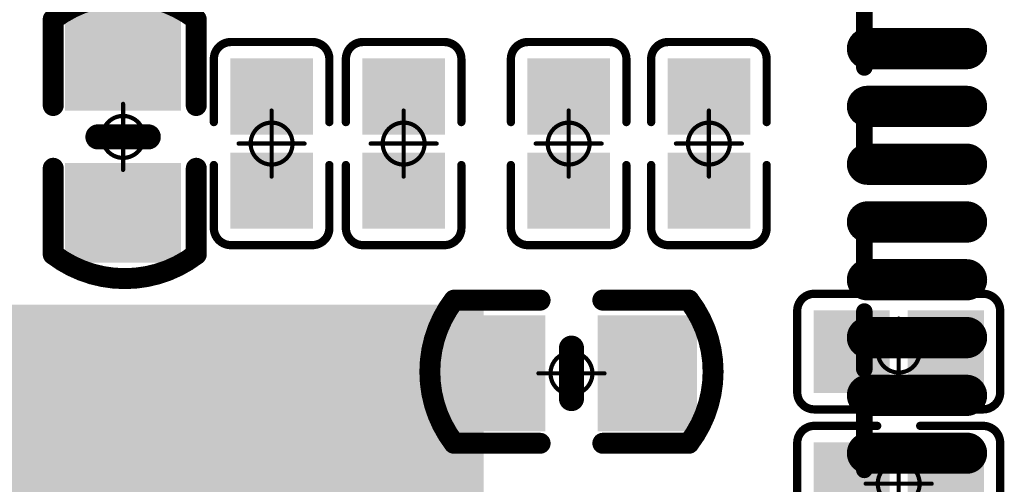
# Model space of a CAD drawing. Header units: millimetres. Extents: x 4.1 to 5.07, y 4.77 to 7.7.
# Tile 21 of 39: x 4.61 to 4.84, y 6.53 to 6.64. Entities that reach past the tile are written whole.
import ezdxf

# ---------------------------------------------------------------- set-up
doc = ezdxf.new("R2010")
doc.units = ezdxf.units.MM
doc.header["$MEASUREMENT"] = 0
for name, color, linetype in [('BottomLayer', 5, 'Continuous'), ('BottomOverlay', 54, 'Continuous'), ('BottomPaste', 16, 'Continuous'), ('BottomSolder', 6, 'Continuous'), ('Mechanical15', 56, 'Continuous'), ('TopLayer', 1, 'Continuous'), ('TopOverlay', 2, 'Continuous'), ('TopPaste', 8, 'Continuous'), ('TopSolder', 216, 'Continuous')]:
    doc.layers.add(name, color=color, linetype=linetype)

# ---------------------------------------------------------------- blocks, each defined once
blk = doc.blocks.new('QFN128_12R3X12R3X0R90_T_24')
at = {"layer": 'TopLayer', "const_width": 0.00787}
for points in [[(0.10335, -0.25394), (0.10335, -0.23031)], [(0.11713, -0.25394), (0.11713, -0.23031)], [(0.13091, -0.25394), (0.13091, -0.23031)], [(0.14469, -0.25394), (0.14469, -0.23031)], [(0.15846, -0.25394), (0.15846, -0.23031)], [(0.17224, -0.25394), (0.17224, -0.23031)], [(0.18602, -0.25394), (0.18602, -0.23031)], [(0.1998, -0.25394), (0.1998, -0.23031)]]:
    blk.add_lwpolyline(points, dxfattribs=at)
at = {"layer": 'TopLayer', "const_width": 0.00394}
for points in [[(0.10138, -0.23031, 1), (0.10532, -0.23031, 1)], [(0.11516, -0.23031, 1), (0.11909, -0.23031, 1)], [(0.12894, -0.23031, 1), (0.13287, -0.23031, 1)], [(0.14272, -0.23031, 1), (0.14665, -0.23031, 1)], [(0.1565, -0.23031, 1), (0.16043, -0.23031, 1)], [(0.17028, -0.23031, 1), (0.17421, -0.23031, 1)], [(0.18406, -0.23031, 1), (0.18799, -0.23031, 1)], [(0.19783, -0.23031, 1), (0.20177, -0.23031, 1)], [(0.10138, -0.25394, 1), (0.10532, -0.25394, 1)], [(0.11516, -0.25394, 1), (0.11909, -0.25394, 1)], [(0.12894, -0.25394, 1), (0.13287, -0.25394, 1)], [(0.14272, -0.25394, 1), (0.14665, -0.25394, 1)], [(0.1565, -0.25394, 1), (0.16043, -0.25394, 1)], [(0.17028, -0.25394, 1), (0.17421, -0.25394, 1)], [(0.18406, -0.25394, 1), (0.18799, -0.25394, 1)], [(0.19783, -0.25394, 1), (0.20177, -0.25394, 1)]]:
    blk.add_lwpolyline(points, format="xyb", close=True, dxfattribs=at)
at = {"layer": 'TopLayer'}
blk.add_solid([(0.1378, 0.1378), (-0.1378, 0.1378), (0.1378, -0.1378), (-0.1378, -0.1378)], dxfattribs=at)
at = {"layer": 'TopPaste', "const_width": 0.00787}
for points in [[(0.10335, -0.25394), (0.10335, -0.23031)], [(0.11713, -0.25394), (0.11713, -0.23031)], [(0.13091, -0.25394), (0.13091, -0.23031)], [(0.14469, -0.25394), (0.14469, -0.23031)], [(0.15846, -0.25394), (0.15846, -0.23031)], [(0.17224, -0.25394), (0.17224, -0.23031)], [(0.18602, -0.25394), (0.18602, -0.23031)], [(0.1998, -0.25394), (0.1998, -0.23031)]]:
    blk.add_lwpolyline(points, dxfattribs=at)
at = {"layer": 'TopPaste', "const_width": 0.00394}
for points in [[(0.10138, -0.23031, 1), (0.10532, -0.23031, 1)], [(0.11516, -0.23031, 1), (0.11909, -0.23031, 1)], [(0.12894, -0.23031, 1), (0.13287, -0.23031, 1)], [(0.14272, -0.23031, 1), (0.14665, -0.23031, 1)], [(0.1565, -0.23031, 1), (0.16043, -0.23031, 1)], [(0.17028, -0.23031, 1), (0.17421, -0.23031, 1)], [(0.18406, -0.23031, 1), (0.18799, -0.23031, 1)], [(0.19783, -0.23031, 1), (0.20177, -0.23031, 1)], [(0.10138, -0.25394, 1), (0.10532, -0.25394, 1)], [(0.11516, -0.25394, 1), (0.11909, -0.25394, 1)], [(0.12894, -0.25394, 1), (0.13287, -0.25394, 1)], [(0.14272, -0.25394, 1), (0.14665, -0.25394, 1)], [(0.1565, -0.25394, 1), (0.16043, -0.25394, 1)], [(0.17028, -0.25394, 1), (0.17421, -0.25394, 1)], [(0.18406, -0.25394, 1), (0.18799, -0.25394, 1)], [(0.19783, -0.25394, 1), (0.20177, -0.25394, 1)]]:
    blk.add_lwpolyline(points, format="xyb", close=True, dxfattribs=at)
at = {"layer": 'TopPaste'}
blk.add_solid([(0.1378, 0.1378), (-0.1378, 0.1378), (0.1378, -0.1378), (-0.1378, -0.1378)], dxfattribs=at)
at = {"layer": 'TopSolder', "const_width": 0.00984}
for points in [[(0.10335, -0.25394), (0.10335, -0.23031)], [(0.11713, -0.25394), (0.11713, -0.23031)], [(0.13091, -0.25394), (0.13091, -0.23031)], [(0.14469, -0.25394), (0.14469, -0.23031)], [(0.15846, -0.25394), (0.15846, -0.23031)], [(0.17224, -0.25394), (0.17224, -0.23031)], [(0.18602, -0.25394), (0.18602, -0.23031)], [(0.1998, -0.25394), (0.1998, -0.23031)]]:
    blk.add_lwpolyline(points, dxfattribs=at)
at = {"layer": 'TopSolder', "const_width": 0.00492}
for points in [[(0.10089, -0.23031, 1), (0.10581, -0.23031, 1)], [(0.11467, -0.23031, 1), (0.11959, -0.23031, 1)], [(0.12844, -0.23031, 1), (0.13337, -0.23031, 1)], [(0.14222, -0.23031, 1), (0.14715, -0.23031, 1)], [(0.156, -0.23031, 1), (0.16093, -0.23031, 1)], [(0.16978, -0.23031, 1), (0.1747, -0.23031, 1)], [(0.18356, -0.23031, 1), (0.18848, -0.23031, 1)], [(0.19734, -0.23031, 1), (0.20226, -0.23031, 1)], [(0.10089, -0.25394, 1), (0.10581, -0.25394, 1)], [(0.11467, -0.25394, 1), (0.11959, -0.25394, 1)], [(0.12844, -0.25394, 1), (0.13337, -0.25394, 1)], [(0.14222, -0.25394, 1), (0.14715, -0.25394, 1)], [(0.156, -0.25394, 1), (0.16093, -0.25394, 1)], [(0.16978, -0.25394, 1), (0.1747, -0.25394, 1)], [(0.18356, -0.25394, 1), (0.18848, -0.25394, 1)], [(0.19734, -0.25394, 1), (0.20226, -0.25394, 1)]]:
    blk.add_lwpolyline(points, format="xyb", close=True, dxfattribs=at)
at = {"layer": 'TopSolder'}
blk.add_solid([(0.13878, 0.13878), (-0.13878, 0.13878), (0.13878, -0.13878), (-0.13878, -0.13878)], dxfattribs=at)
blk = doc.blocks.new('TF_SMD_H2_8____MUP_M617_2_27')
at = {"layer": 'TopOverlay', "const_width": 0.00394}
for points in [[(0.22168, -0.37163), (0.22168, -0.35785)], [(0.22168, -0.39562), (0.22168, -0.38184)], [(0.22168, -0.4196), (0.22168, -0.40582)], [(0.22168, -0.44359), (0.22168, -0.42981)], [(0.22168, -0.46757), (0.22168, -0.45379)]]:
    blk.add_lwpolyline(points, dxfattribs=at)
at = {"layer": 'TopOverlay', "const_width": 0.00197}
for points in [[(0.2207, -0.37163, 1), (0.22267, -0.37163, 1)], [(0.2207, -0.38184, 1), (0.22267, -0.38184, 1)], [(0.2207, -0.39562, 1), (0.22267, -0.39562, 1)], [(0.2207, -0.40582, 1), (0.22267, -0.40582, 1)], [(0.2207, -0.4196, 1), (0.22267, -0.4196, 1)], [(0.2207, -0.42981, 1), (0.22267, -0.42981, 1)], [(0.2207, -0.44359, 1), (0.22267, -0.44359, 1)], [(0.2207, -0.45379, 1), (0.22267, -0.45379, 1)], [(0.2207, -0.46757, 1), (0.22267, -0.46757, 1)]]:
    blk.add_lwpolyline(points, format="xyb", close=True, dxfattribs=at)
blk = doc.blocks.new('C0402_B_87')
at = {"layer": 'BottomLayer'}
for points in [[(-0.02598, -0.00985), (-0.01023, -0.00985), (-0.02598, 0.00984), (-0.01023, 0.00984)], [(0.01024, -0.00984), (0.02598, -0.00984), (0.01024, 0.00984), (0.02598, 0.00984)]]:
    blk.add_solid(points, dxfattribs=at)
at = {"layer": 'BottomOverlay', "const_width": 0.005}
for points in [[(-0.02802, -0.01744, -0.338426), (-0.02802, 0.01665)], [(0.02802, 0.01666, -0.338426), (0.02802, -0.01744)]]:
    blk.add_lwpolyline(points, format="xyb", dxfattribs=at)
at = {"layer": 'BottomOverlay'}
for points, const_width in [([(-0.00748, 0.01667), (-0.02802, 0.01667)], 0.005), ([(0.02802, 0.01667), (0.00748, 0.01667)], 0.005), ([(0, -0.006), (0, 0.006)], 0.006), ([(-0.00748, -0.01746), (-0.02802, -0.01746)], 0.005), ([(0.02802, -0.01745), (0.00748, -0.01745)], 0.005)]:
    blk.add_lwpolyline(points, dxfattribs=dict(at, const_width=const_width))
for points, const_width in [([(-0.02927, 0.01667, 1), (-0.02677, 0.01667, 1)], 0.0025), ([(-0.02927, 0.01665, 1), (-0.02677, 0.01665, 1)], 0.0025), ([(-0.00873, 0.01667, 1), (-0.00623, 0.01667, 1)], 0.0025), ([(0.00623, 0.01667, 1), (0.00873, 0.01667, 1)], 0.0025), ([(0.02677, 0.01667, 1), (0.02927, 0.01667, 1)], 0.0025), ([(0.02677, 0.01666, 1), (0.02927, 0.01666, 1)], 0.0025), ([(-0.0015, 0.006, 1), (0.0015, 0.006, 1)], 0.003), ([(-0.0015, -0.006, 1), (0.0015, -0.006, 1)], 0.003), ([(-0.02927, -0.01744, 1), (-0.02677, -0.01744, 1)], 0.0025), ([(-0.02927, -0.01746, 1), (-0.02677, -0.01746, 1)], 0.0025), ([(-0.00873, -0.01746, 1), (-0.00623, -0.01746, 1)], 0.0025), ([(0.00623, -0.01745, 1), (0.00873, -0.01745, 1)], 0.0025), ([(0.02677, -0.01744, 1), (0.02927, -0.01744, 1)], 0.0025), ([(0.02677, -0.01745, 1), (0.02927, -0.01745, 1)], 0.0025)]:
    blk.add_lwpolyline(points, format="xyb", close=True, dxfattribs=dict(at, const_width=const_width))
at = {"layer": 'BottomPaste'}
for points in [[(-0.02598, -0.00985), (-0.01023, -0.00985), (-0.02598, 0.00984), (-0.01023, 0.00984)], [(0.01024, -0.00984), (0.02598, -0.00984), (0.01024, 0.00984), (0.02598, 0.00984)]]:
    blk.add_solid(points, dxfattribs=at)
at = {"layer": 'BottomSolder'}
for points in [[(-0.02998, -0.01385), (-0.00623, -0.01385), (-0.02998, 0.01384), (-0.00623, 0.01384)], [(0.00624, -0.01384), (0.02998, -0.01384), (0.00624, 0.01384), (0.02998, 0.01384)]]:
    blk.add_solid(points, dxfattribs=at)
at = {"layer": 'Mechanical15', "const_width": 0.001}
for points in [[(0, -0.00788), (0, 0.00787)], [(0.00788, 0), (-0.00787, 0)]]:
    blk.add_lwpolyline(points, dxfattribs=at)
at = {"layer": 'Mechanical15'}
for points, const_width in [([(-0.00025, 0.00787, 1), (0.00025, 0.00787, 1)], 0.0005), ([(0.005, 0, 1), (-0.005, 0, 1)], 0.001), ([(-0.00812, 0, 1), (-0.00762, 0, 1)], 0.0005), ([(-0.00525, 0, 1), (-0.00475, 0, 1)], 0.0005), ([(0.00475, 0, 1), (0.00525, 0, 1)], 0.0005), ([(0.00763, 0, 1), (0.00813, 0, 1)], 0.0005), ([(-0.00025, -0.00788, 1), (0.00025, -0.00788, 1)], 0.0005)]:
    blk.add_lwpolyline(points, format="xyb", close=True, dxfattribs=dict(at, const_width=const_width))
blk = doc.blocks.new('C0201_B_95')
at = {"layer": 'BottomLayer'}
for points in [[(-0.01831, -0.00787), (-0.00413, -0.00787), (-0.01831, 0.00787), (-0.00413, 0.00787)], [(0.00413, -0.00787), (0.01831, -0.00787), (0.00413, 0.00787), (0.01831, 0.00787)]]:
    blk.add_solid(points, dxfattribs=at)
at = {"layer": 'BottomOverlay', "const_width": 0.00197}
for points in [[(-0.02421, 0.0097, -0.414214), (-0.02013, 0.01378)], [(0.02013, 0.01378, -0.414214), (0.02421, 0.0097)], [(-0.02013, -0.01378, -0.414214), (-0.02421, -0.0097)], [(0.02421, -0.0097, -0.414214), (0.02013, -0.01378)]]:
    blk.add_lwpolyline(points, format="xyb", dxfattribs=at)
for points in [[(-0.00512, 0.01378), (-0.02013, 0.01378)], [(0.02013, 0.01378), (0.00512, 0.01378)], [(-0.02421, -0.0097), (-0.02421, 0.0097)], [(0.02421, -0.0097), (0.02421, 0.0097)], [(-0.00512, -0.01378), (-0.02013, -0.01378)], [(0.02013, -0.01378), (0.00512, -0.01378)]]:
    blk.add_lwpolyline(points, dxfattribs=at)
at = {"layer": 'BottomOverlay', "const_width": 0.000984}
for points in [[(-0.02062, 0.01378, 1), (-0.01964, 0.01378, 1)], [(-0.02062, 0.01378, 1), (-0.01964, 0.01378, 1)], [(-0.00561, 0.01378, 1), (-0.00463, 0.01378, 1)], [(0.00463, 0.01378, 1), (0.00561, 0.01378, 1)], [(0.01964, 0.01378, 1), (0.02062, 0.01378, 1)], [(0.01964, 0.01378, 1), (0.02062, 0.01378, 1)], [(-0.0247, 0.0097, 1), (-0.02372, 0.0097, 1)], [(-0.0247, 0.0097, 1), (-0.02372, 0.0097, 1)], [(0.02372, 0.0097, 1), (0.0247, 0.0097, 1)], [(0.02372, 0.0097, 1), (0.0247, 0.0097, 1)], [(-0.0247, -0.0097, 1), (-0.02372, -0.0097, 1)], [(-0.0247, -0.0097, 1), (-0.02372, -0.0097, 1)], [(0.02372, -0.0097, 1), (0.0247, -0.0097, 1)], [(0.02372, -0.0097, 1), (0.0247, -0.0097, 1)], [(-0.02062, -0.01378, 1), (-0.01964, -0.01378, 1)], [(-0.02062, -0.01378, 1), (-0.01964, -0.01378, 1)], [(-0.00561, -0.01378, 1), (-0.00463, -0.01378, 1)], [(0.00463, -0.01378, 1), (0.00561, -0.01378, 1)], [(0.01964, -0.01378, 1), (0.02062, -0.01378, 1)], [(0.01964, -0.01378, 1), (0.02062, -0.01378, 1)]]:
    blk.add_lwpolyline(points, format="xyb", close=True, dxfattribs=at)
at = {"layer": 'BottomPaste'}
for points in [[(-0.01831, -0.00787), (-0.00413, -0.00787), (-0.01831, 0.00787), (-0.00413, 0.00787)], [(0.00413, -0.00787), (0.01831, -0.00787), (0.00413, 0.00787), (0.01831, 0.00787)]]:
    blk.add_solid(points, dxfattribs=at)
at = {"layer": 'BottomSolder'}
for points in [[(-0.02031, -0.00987), (-0.00213, -0.00987), (-0.02031, 0.00987), (-0.00213, 0.00987)], [(0.00213, -0.00987), (0.02031, -0.00987), (0.00213, 0.00987), (0.02031, 0.00987)]]:
    blk.add_solid(points, dxfattribs=at)
at = {"layer": 'Mechanical15', "const_width": 0.001}
for points in [[(0, -0.00787), (0, 0.00787)], [(0.00787, 0), (-0.00787, 0)]]:
    blk.add_lwpolyline(points, dxfattribs=at)
at = {"layer": 'Mechanical15'}
for points, const_width in [([(-0.00025, 0.00787, 1), (0.00025, 0.00787, 1)], 0.0005), ([(0.005, 0, 1), (-0.005, 0, 1)], 0.001), ([(-0.00812, 0, 1), (-0.00762, 0, 1)], 0.0005), ([(-0.00525, 0, 1), (-0.00475, 0, 1)], 0.0005), ([(0.00475, 0, 1), (0.00525, 0, 1)], 0.0005), ([(0.00762, 0, 1), (0.00812, 0, 1)], 0.0005), ([(-0.00025, -0.00787, 1), (0.00025, -0.00787, 1)], 0.0005)]:
    blk.add_lwpolyline(points, format="xyb", close=True, dxfattribs=dict(at, const_width=const_width))
blk = doc.blocks.new('C0201_B_97')
at = {"layer": 'BottomLayer'}
for points in [[(-0.01831, -0.00787), (-0.00413, -0.00787), (-0.01831, 0.00787), (-0.00413, 0.00787)], [(0.00413, -0.00787), (0.01831, -0.00787), (0.00413, 0.00787), (0.01831, 0.00787)]]:
    blk.add_solid(points, dxfattribs=at)
at = {"layer": 'BottomOverlay', "const_width": 0.00197}
for points in [[(-0.02421, 0.0097, -0.414214), (-0.02013, 0.01378)], [(0.02013, 0.01378, -0.414214), (0.02421, 0.0097)], [(-0.02013, -0.01378, -0.414214), (-0.02421, -0.0097)], [(0.02421, -0.0097, -0.414214), (0.02013, -0.01378)]]:
    blk.add_lwpolyline(points, format="xyb", dxfattribs=at)
for points in [[(-0.00512, 0.01378), (-0.02013, 0.01378)], [(0.02013, 0.01378), (0.00512, 0.01378)], [(-0.02421, -0.0097), (-0.02421, 0.0097)], [(0.02421, -0.0097), (0.02421, 0.0097)], [(-0.00512, -0.01378), (-0.02013, -0.01378)], [(0.02013, -0.01378), (0.00512, -0.01378)]]:
    blk.add_lwpolyline(points, dxfattribs=at)
at = {"layer": 'BottomOverlay', "const_width": 0.000984}
for points in [[(-0.02062, 0.01378, 1), (-0.01964, 0.01378, 1)], [(-0.02062, 0.01378, 1), (-0.01964, 0.01378, 1)], [(-0.00561, 0.01378, 1), (-0.00463, 0.01378, 1)], [(0.00463, 0.01378, 1), (0.00561, 0.01378, 1)], [(0.01964, 0.01378, 1), (0.02062, 0.01378, 1)], [(0.01964, 0.01378, 1), (0.02062, 0.01378, 1)], [(-0.0247, 0.0097, 1), (-0.02372, 0.0097, 1)], [(-0.0247, 0.0097, 1), (-0.02372, 0.0097, 1)], [(0.02372, 0.0097, 1), (0.0247, 0.0097, 1)], [(0.02372, 0.0097, 1), (0.0247, 0.0097, 1)], [(-0.0247, -0.0097, 1), (-0.02372, -0.0097, 1)], [(-0.0247, -0.0097, 1), (-0.02372, -0.0097, 1)], [(0.02372, -0.0097, 1), (0.0247, -0.0097, 1)], [(0.02372, -0.0097, 1), (0.0247, -0.0097, 1)], [(-0.02062, -0.01378, 1), (-0.01964, -0.01378, 1)], [(-0.02062, -0.01378, 1), (-0.01964, -0.01378, 1)], [(-0.00561, -0.01378, 1), (-0.00463, -0.01378, 1)], [(0.00463, -0.01378, 1), (0.00561, -0.01378, 1)], [(0.01964, -0.01378, 1), (0.02062, -0.01378, 1)], [(0.01964, -0.01378, 1), (0.02062, -0.01378, 1)]]:
    blk.add_lwpolyline(points, format="xyb", close=True, dxfattribs=at)
at = {"layer": 'BottomPaste'}
for points in [[(-0.01831, -0.00787), (-0.00413, -0.00787), (-0.01831, 0.00787), (-0.00413, 0.00787)], [(0.00413, -0.00787), (0.01831, -0.00787), (0.00413, 0.00787), (0.01831, 0.00787)]]:
    blk.add_solid(points, dxfattribs=at)
at = {"layer": 'BottomSolder'}
for points in [[(-0.02031, -0.00987), (-0.00213, -0.00987), (-0.02031, 0.00987), (-0.00213, 0.00987)], [(0.00213, -0.00987), (0.02031, -0.00987), (0.00213, 0.00987), (0.02031, 0.00987)]]:
    blk.add_solid(points, dxfattribs=at)
at = {"layer": 'Mechanical15', "const_width": 0.001}
for points in [[(0, -0.00787), (0, 0.00787)], [(0.00787, 0), (-0.00787, 0)]]:
    blk.add_lwpolyline(points, dxfattribs=at)
at = {"layer": 'Mechanical15'}
for points, const_width in [([(-0.00025, 0.00787, 1), (0.00025, 0.00787, 1)], 0.0005), ([(0.005, 0, 1), (-0.005, 0, 1)], 0.001), ([(-0.00812, 0, 1), (-0.00762, 0, 1)], 0.0005), ([(-0.00525, 0, 1), (-0.00475, 0, 1)], 0.0005), ([(0.00475, 0, 1), (0.00525, 0, 1)], 0.0005), ([(0.00762, 0, 1), (0.00812, 0, 1)], 0.0005), ([(-0.00025, -0.00787, 1), (0.00025, -0.00787, 1)], 0.0005)]:
    blk.add_lwpolyline(points, format="xyb", close=True, dxfattribs=dict(at, const_width=const_width))
blk = doc.blocks.new('C0201_B_98')
at = {"layer": 'BottomLayer'}
for points in [[(-0.01831, -0.00787), (-0.00413, -0.00787), (-0.01831, 0.00787), (-0.00413, 0.00787)], [(0.00413, -0.00787), (0.01831, -0.00787), (0.00413, 0.00787), (0.01831, 0.00787)]]:
    blk.add_solid(points, dxfattribs=at)
at = {"layer": 'BottomOverlay', "const_width": 0.00197}
for points in [[(-0.02421, 0.0097, -0.414214), (-0.02013, 0.01378)], [(0.02013, 0.01378, -0.414214), (0.02421, 0.0097)], [(-0.02013, -0.01378, -0.414214), (-0.02421, -0.0097)], [(0.02421, -0.0097, -0.414214), (0.02013, -0.01378)]]:
    blk.add_lwpolyline(points, format="xyb", dxfattribs=at)
for points in [[(-0.00512, 0.01378), (-0.02013, 0.01378)], [(0.02013, 0.01378), (0.00512, 0.01378)], [(-0.02421, -0.0097), (-0.02421, 0.0097)], [(0.02421, -0.0097), (0.02421, 0.0097)], [(-0.00512, -0.01378), (-0.02013, -0.01378)], [(0.02013, -0.01378), (0.00512, -0.01378)]]:
    blk.add_lwpolyline(points, dxfattribs=at)
at = {"layer": 'BottomOverlay', "const_width": 0.000984}
for points in [[(-0.02062, 0.01378, 1), (-0.01964, 0.01378, 1)], [(-0.02062, 0.01378, 1), (-0.01964, 0.01378, 1)], [(-0.00561, 0.01378, 1), (-0.00463, 0.01378, 1)], [(0.00463, 0.01378, 1), (0.00561, 0.01378, 1)], [(0.01964, 0.01378, 1), (0.02062, 0.01378, 1)], [(0.01964, 0.01378, 1), (0.02062, 0.01378, 1)], [(-0.0247, 0.0097, 1), (-0.02372, 0.0097, 1)], [(-0.0247, 0.0097, 1), (-0.02372, 0.0097, 1)], [(0.02372, 0.0097, 1), (0.0247, 0.0097, 1)], [(0.02372, 0.0097, 1), (0.0247, 0.0097, 1)], [(-0.0247, -0.0097, 1), (-0.02372, -0.0097, 1)], [(-0.0247, -0.0097, 1), (-0.02372, -0.0097, 1)], [(0.02372, -0.0097, 1), (0.0247, -0.0097, 1)], [(0.02372, -0.0097, 1), (0.0247, -0.0097, 1)], [(-0.02062, -0.01378, 1), (-0.01964, -0.01378, 1)], [(-0.02062, -0.01378, 1), (-0.01964, -0.01378, 1)], [(-0.00561, -0.01378, 1), (-0.00463, -0.01378, 1)], [(0.00463, -0.01378, 1), (0.00561, -0.01378, 1)], [(0.01964, -0.01378, 1), (0.02062, -0.01378, 1)], [(0.01964, -0.01378, 1), (0.02062, -0.01378, 1)]]:
    blk.add_lwpolyline(points, format="xyb", close=True, dxfattribs=at)
at = {"layer": 'BottomPaste'}
for points in [[(-0.01831, -0.00787), (-0.00413, -0.00787), (-0.01831, 0.00787), (-0.00413, 0.00787)], [(0.00413, -0.00787), (0.01831, -0.00787), (0.00413, 0.00787), (0.01831, 0.00787)]]:
    blk.add_solid(points, dxfattribs=at)
at = {"layer": 'BottomSolder'}
for points in [[(-0.02031, -0.00987), (-0.00213, -0.00987), (-0.02031, 0.00987), (-0.00213, 0.00987)], [(0.00213, -0.00987), (0.02031, -0.00987), (0.00213, 0.00987), (0.02031, 0.00987)]]:
    blk.add_solid(points, dxfattribs=at)
at = {"layer": 'Mechanical15', "const_width": 0.001}
for points in [[(0, -0.00787), (0, 0.00787)], [(0.00787, 0), (-0.00787, 0)]]:
    blk.add_lwpolyline(points, dxfattribs=at)
at = {"layer": 'Mechanical15'}
for points, const_width in [([(-0.00025, 0.00787, 1), (0.00025, 0.00787, 1)], 0.0005), ([(0.005, 0, 1), (-0.005, 0, 1)], 0.001), ([(-0.00812, 0, 1), (-0.00762, 0, 1)], 0.0005), ([(-0.00525, 0, 1), (-0.00475, 0, 1)], 0.0005), ([(0.00475, 0, 1), (0.00525, 0, 1)], 0.0005), ([(0.00762, 0, 1), (0.00812, 0, 1)], 0.0005), ([(-0.00025, -0.00787, 1), (0.00025, -0.00787, 1)], 0.0005)]:
    blk.add_lwpolyline(points, format="xyb", close=True, dxfattribs=dict(at, const_width=const_width))
blk = doc.blocks.new('C0201_B_106')
at = {"layer": 'BottomLayer'}
for points in [[(-0.01831, -0.00787), (-0.00413, -0.00787), (-0.01831, 0.00787), (-0.00413, 0.00787)], [(0.00413, -0.00787), (0.01831, -0.00787), (0.00413, 0.00787), (0.01831, 0.00787)]]:
    blk.add_solid(points, dxfattribs=at)
at = {"layer": 'BottomOverlay', "const_width": 0.00197}
for points in [[(-0.02421, 0.0097, -0.414214), (-0.02013, 0.01378)], [(0.02013, 0.01378, -0.414214), (0.02421, 0.0097)], [(-0.02013, -0.01378, -0.414214), (-0.02421, -0.0097)], [(0.02421, -0.0097, -0.414214), (0.02013, -0.01378)]]:
    blk.add_lwpolyline(points, format="xyb", dxfattribs=at)
for points in [[(-0.00512, 0.01378), (-0.02013, 0.01378)], [(0.02013, 0.01378), (0.00512, 0.01378)], [(-0.02421, -0.0097), (-0.02421, 0.0097)], [(0.02421, -0.0097), (0.02421, 0.0097)], [(-0.00512, -0.01378), (-0.02013, -0.01378)], [(0.02013, -0.01378), (0.00512, -0.01378)]]:
    blk.add_lwpolyline(points, dxfattribs=at)
at = {"layer": 'BottomOverlay', "const_width": 0.000984}
for points in [[(-0.02062, 0.01378, 1), (-0.01964, 0.01378, 1)], [(-0.02062, 0.01378, 1), (-0.01964, 0.01378, 1)], [(-0.00561, 0.01378, 1), (-0.00463, 0.01378, 1)], [(0.00463, 0.01378, 1), (0.00561, 0.01378, 1)], [(0.01964, 0.01378, 1), (0.02062, 0.01378, 1)], [(0.01964, 0.01378, 1), (0.02062, 0.01378, 1)], [(-0.0247, 0.0097, 1), (-0.02372, 0.0097, 1)], [(-0.0247, 0.0097, 1), (-0.02372, 0.0097, 1)], [(0.02372, 0.0097, 1), (0.0247, 0.0097, 1)], [(0.02372, 0.0097, 1), (0.0247, 0.0097, 1)], [(-0.0247, -0.0097, 1), (-0.02372, -0.0097, 1)], [(-0.0247, -0.0097, 1), (-0.02372, -0.0097, 1)], [(0.02372, -0.0097, 1), (0.0247, -0.0097, 1)], [(0.02372, -0.0097, 1), (0.0247, -0.0097, 1)], [(-0.02062, -0.01378, 1), (-0.01964, -0.01378, 1)], [(-0.02062, -0.01378, 1), (-0.01964, -0.01378, 1)], [(-0.00561, -0.01378, 1), (-0.00463, -0.01378, 1)], [(0.00463, -0.01378, 1), (0.00561, -0.01378, 1)], [(0.01964, -0.01378, 1), (0.02062, -0.01378, 1)], [(0.01964, -0.01378, 1), (0.02062, -0.01378, 1)]]:
    blk.add_lwpolyline(points, format="xyb", close=True, dxfattribs=at)
at = {"layer": 'BottomPaste'}
for points in [[(-0.01831, -0.00787), (-0.00413, -0.00787), (-0.01831, 0.00787), (-0.00413, 0.00787)], [(0.00413, -0.00787), (0.01831, -0.00787), (0.00413, 0.00787), (0.01831, 0.00787)]]:
    blk.add_solid(points, dxfattribs=at)
at = {"layer": 'BottomSolder'}
for points in [[(-0.02031, -0.00987), (-0.00213, -0.00987), (-0.02031, 0.00987), (-0.00213, 0.00987)], [(0.00213, -0.00987), (0.02031, -0.00987), (0.00213, 0.00987), (0.02031, 0.00987)]]:
    blk.add_solid(points, dxfattribs=at)
at = {"layer": 'Mechanical15', "const_width": 0.001}
for points in [[(0, -0.00787), (0, 0.00787)], [(0.00787, 0), (-0.00787, 0)]]:
    blk.add_lwpolyline(points, dxfattribs=at)
at = {"layer": 'Mechanical15'}
for points, const_width in [([(-0.00025, 0.00787, 1), (0.00025, 0.00787, 1)], 0.0005), ([(0.005, 0, 1), (-0.005, 0, 1)], 0.001), ([(-0.00812, 0, 1), (-0.00762, 0, 1)], 0.0005), ([(-0.00525, 0, 1), (-0.00475, 0, 1)], 0.0005), ([(0.00475, 0, 1), (0.00525, 0, 1)], 0.0005), ([(0.00762, 0, 1), (0.00812, 0, 1)], 0.0005), ([(-0.00025, -0.00787, 1), (0.00025, -0.00787, 1)], 0.0005)]:
    blk.add_lwpolyline(points, format="xyb", close=True, dxfattribs=dict(at, const_width=const_width))
blk = doc.blocks.new('C0201_B_111')
at = {"layer": 'BottomLayer'}
for points in [[(-0.01831, -0.00787), (-0.00413, -0.00787), (-0.01831, 0.00787), (-0.00413, 0.00787)], [(0.00413, -0.00787), (0.01831, -0.00787), (0.00413, 0.00787), (0.01831, 0.00787)]]:
    blk.add_solid(points, dxfattribs=at)
at = {"layer": 'BottomOverlay', "const_width": 0.00197}
for points in [[(-0.02421, 0.0097, -0.414214), (-0.02013, 0.01378)], [(0.02013, 0.01378, -0.414214), (0.02421, 0.0097)], [(-0.02013, -0.01378, -0.414214), (-0.02421, -0.0097)], [(0.02421, -0.0097, -0.414214), (0.02013, -0.01378)]]:
    blk.add_lwpolyline(points, format="xyb", dxfattribs=at)
for points in [[(-0.02013, 0.01378), (-0.00512, 0.01378)], [(0.00512, 0.01378), (0.02013, 0.01378)], [(-0.02421, -0.0097), (-0.02421, 0.0097)], [(0.02421, -0.0097), (0.02421, 0.0097)], [(-0.02013, -0.01378), (-0.00512, -0.01378)], [(0.00512, -0.01378), (0.02013, -0.01378)]]:
    blk.add_lwpolyline(points, dxfattribs=at)
at = {"layer": 'BottomOverlay', "const_width": 0.000984}
for points in [[(-0.02062, 0.01378, 1), (-0.01964, 0.01378, 1)], [(-0.02062, 0.01378, 1), (-0.01964, 0.01378, 1)], [(-0.00561, 0.01378, 1), (-0.00463, 0.01378, 1)], [(0.00463, 0.01378, 1), (0.00561, 0.01378, 1)], [(0.01964, 0.01378, 1), (0.02062, 0.01378, 1)], [(0.01964, 0.01378, 1), (0.02062, 0.01378, 1)], [(-0.0247, 0.0097, 1), (-0.02372, 0.0097, 1)], [(-0.0247, 0.0097, 1), (-0.02372, 0.0097, 1)], [(0.02372, 0.0097, 1), (0.0247, 0.0097, 1)], [(0.02372, 0.0097, 1), (0.0247, 0.0097, 1)], [(-0.0247, -0.0097, 1), (-0.02372, -0.0097, 1)], [(-0.0247, -0.0097, 1), (-0.02372, -0.0097, 1)], [(0.02372, -0.0097, 1), (0.0247, -0.0097, 1)], [(0.02372, -0.0097, 1), (0.0247, -0.0097, 1)], [(-0.02062, -0.01378, 1), (-0.01964, -0.01378, 1)], [(-0.02062, -0.01378, 1), (-0.01964, -0.01378, 1)], [(-0.00561, -0.01378, 1), (-0.00463, -0.01378, 1)], [(0.00463, -0.01378, 1), (0.00561, -0.01378, 1)], [(0.01964, -0.01378, 1), (0.02062, -0.01378, 1)], [(0.01964, -0.01378, 1), (0.02062, -0.01378, 1)]]:
    blk.add_lwpolyline(points, format="xyb", close=True, dxfattribs=at)
at = {"layer": 'BottomPaste'}
for points in [[(-0.01831, -0.00787), (-0.00413, -0.00787), (-0.01831, 0.00787), (-0.00413, 0.00787)], [(0.00413, -0.00787), (0.01831, -0.00787), (0.00413, 0.00787), (0.01831, 0.00787)]]:
    blk.add_solid(points, dxfattribs=at)
at = {"layer": 'BottomSolder'}
for points in [[(-0.02031, -0.00987), (-0.00213, -0.00987), (-0.02031, 0.00987), (-0.00213, 0.00987)], [(0.00213, -0.00987), (0.02031, -0.00987), (0.00213, 0.00987), (0.02031, 0.00987)]]:
    blk.add_solid(points, dxfattribs=at)
at = {"layer": 'Mechanical15', "const_width": 0.001}
for points in [[(0, -0.00787), (0, 0.00787)], [(-0.00787, 0), (0.00787, 0)]]:
    blk.add_lwpolyline(points, dxfattribs=at)
at = {"layer": 'Mechanical15'}
for points, const_width in [([(-0.00025, 0.00787, 1), (0.00025, 0.00787, 1)], 0.0005), ([(0.005, 0, 1), (-0.005, 0, 1)], 0.001), ([(-0.00812, 0, 1), (-0.00762, 0, 1)], 0.0005), ([(-0.00525, 0, 1), (-0.00475, 0, 1)], 0.0005), ([(0.00475, 0, 1), (0.00525, 0, 1)], 0.0005), ([(0.00762, 0, 1), (0.00812, 0, 1)], 0.0005), ([(-0.00025, -0.00787, 1), (0.00025, -0.00787, 1)], 0.0005)]:
    blk.add_lwpolyline(points, format="xyb", close=True, dxfattribs=dict(at, const_width=const_width))
blk = doc.blocks.new('C0402_B_113')
at = {"layer": 'BottomLayer'}
for points in [[(-0.02598, -0.00985), (-0.01023, -0.00985), (-0.02598, 0.00984), (-0.01023, 0.00984)], [(0.01024, -0.00984), (0.02598, -0.00984), (0.01024, 0.00984), (0.02598, 0.00984)]]:
    blk.add_solid(points, dxfattribs=at)
at = {"layer": 'BottomOverlay', "const_width": 0.005}
for points in [[(-0.02802, -0.01744, -0.338426), (-0.02802, 0.01665)], [(0.02802, 0.01666, -0.338426), (0.02802, -0.01744)]]:
    blk.add_lwpolyline(points, format="xyb", dxfattribs=at)
at = {"layer": 'BottomOverlay'}
for points, const_width in [([(-0.00748, 0.01667), (-0.02802, 0.01667)], 0.005), ([(0.02802, 0.01667), (0.00748, 0.01667)], 0.005), ([(0, 0.006), (0, -0.006)], 0.006), ([(-0.00748, -0.01746), (-0.02802, -0.01746)], 0.005), ([(0.02802, -0.01745), (0.00748, -0.01745)], 0.005)]:
    blk.add_lwpolyline(points, dxfattribs=dict(at, const_width=const_width))
for points, const_width in [([(-0.02927, 0.01667, 1), (-0.02677, 0.01667, 1)], 0.0025), ([(-0.02927, 0.01665, 1), (-0.02677, 0.01665, 1)], 0.0025), ([(-0.00873, 0.01667, 1), (-0.00623, 0.01667, 1)], 0.0025), ([(0.00623, 0.01667, 1), (0.00873, 0.01667, 1)], 0.0025), ([(0.02677, 0.01667, 1), (0.02927, 0.01667, 1)], 0.0025), ([(0.02677, 0.01666, 1), (0.02927, 0.01666, 1)], 0.0025), ([(-0.0015, 0.006, 1), (0.0015, 0.006, 1)], 0.003), ([(-0.0015, -0.006, 1), (0.0015, -0.006, 1)], 0.003), ([(-0.02927, -0.01744, 1), (-0.02677, -0.01744, 1)], 0.0025), ([(-0.02927, -0.01746, 1), (-0.02677, -0.01746, 1)], 0.0025), ([(-0.00873, -0.01746, 1), (-0.00623, -0.01746, 1)], 0.0025), ([(0.00623, -0.01745, 1), (0.00873, -0.01745, 1)], 0.0025), ([(0.02677, -0.01744, 1), (0.02927, -0.01744, 1)], 0.0025), ([(0.02677, -0.01745, 1), (0.02927, -0.01745, 1)], 0.0025)]:
    blk.add_lwpolyline(points, format="xyb", close=True, dxfattribs=dict(at, const_width=const_width))
at = {"layer": 'BottomPaste'}
for points in [[(-0.02598, -0.00985), (-0.01023, -0.00985), (-0.02598, 0.00984), (-0.01023, 0.00984)], [(0.01024, -0.00984), (0.02598, -0.00984), (0.01024, 0.00984), (0.02598, 0.00984)]]:
    blk.add_solid(points, dxfattribs=at)
at = {"layer": 'BottomSolder'}
for points in [[(-0.02998, -0.01385), (-0.00623, -0.01385), (-0.02998, 0.01384), (-0.00623, 0.01384)], [(0.00624, -0.01384), (0.02998, -0.01384), (0.00624, 0.01384), (0.02998, 0.01384)]]:
    blk.add_solid(points, dxfattribs=at)
at = {"layer": 'Mechanical15', "const_width": 0.001}
for points in [[(0, 0.00787), (0, -0.00788)], [(0.00788, 0), (-0.00787, 0)]]:
    blk.add_lwpolyline(points, dxfattribs=at)
at = {"layer": 'Mechanical15'}
for points, const_width in [([(-0.00025, 0.00787, 1), (0.00025, 0.00787, 1)], 0.0005), ([(0.005, 0, 1), (-0.005, 0, 1)], 0.001), ([(-0.00812, 0, 1), (-0.00762, 0, 1)], 0.0005), ([(-0.00525, 0, 1), (-0.00475, 0, 1)], 0.0005), ([(0.00475, 0, 1), (0.00525, 0, 1)], 0.0005), ([(0.00763, 0, 1), (0.00813, 0, 1)], 0.0005), ([(-0.00025, -0.00788, 1), (0.00025, -0.00788, 1)], 0.0005)]:
    blk.add_lwpolyline(points, format="xyb", close=True, dxfattribs=dict(at, const_width=const_width))
blk = doc.blocks.new('C0201_B_149')
at = {"layer": 'BottomLayer'}
for points in [[(-0.01831, -0.00787), (-0.00413, -0.00787), (-0.01831, 0.00787), (-0.00413, 0.00787)], [(0.00413, -0.00787), (0.01831, -0.00787), (0.00413, 0.00787), (0.01831, 0.00787)]]:
    blk.add_solid(points, dxfattribs=at)
at = {"layer": 'BottomOverlay', "const_width": 0.00197}
for points in [[(-0.02421, 0.0097, -0.414214), (-0.02013, 0.01378)], [(0.02013, 0.01378, -0.414214), (0.02421, 0.0097)], [(-0.02013, -0.01378, -0.414214), (-0.02421, -0.0097)], [(0.02421, -0.0097, -0.414214), (0.02013, -0.01378)]]:
    blk.add_lwpolyline(points, format="xyb", dxfattribs=at)
for points in [[(-0.00512, 0.01378), (-0.02013, 0.01378)], [(0.02013, 0.01378), (0.00512, 0.01378)], [(-0.02421, 0.0097), (-0.02421, -0.0097)], [(0.02421, 0.0097), (0.02421, -0.0097)], [(-0.00512, -0.01378), (-0.02013, -0.01378)], [(0.02013, -0.01378), (0.00512, -0.01378)]]:
    blk.add_lwpolyline(points, dxfattribs=at)
at = {"layer": 'BottomOverlay', "const_width": 0.000984}
for points in [[(-0.02062, 0.01378, 1), (-0.01964, 0.01378, 1)], [(-0.02062, 0.01378, 1), (-0.01964, 0.01378, 1)], [(-0.00561, 0.01378, 1), (-0.00463, 0.01378, 1)], [(0.00463, 0.01378, 1), (0.00561, 0.01378, 1)], [(0.01964, 0.01378, 1), (0.02062, 0.01378, 1)], [(0.01964, 0.01378, 1), (0.02062, 0.01378, 1)], [(-0.0247, 0.0097, 1), (-0.02372, 0.0097, 1)], [(-0.0247, 0.0097, 1), (-0.02372, 0.0097, 1)], [(0.02372, 0.0097, 1), (0.0247, 0.0097, 1)], [(0.02372, 0.0097, 1), (0.0247, 0.0097, 1)], [(-0.0247, -0.0097, 1), (-0.02372, -0.0097, 1)], [(-0.0247, -0.0097, 1), (-0.02372, -0.0097, 1)], [(0.02372, -0.0097, 1), (0.0247, -0.0097, 1)], [(0.02372, -0.0097, 1), (0.0247, -0.0097, 1)], [(-0.02062, -0.01378, 1), (-0.01964, -0.01378, 1)], [(-0.02062, -0.01378, 1), (-0.01964, -0.01378, 1)], [(-0.00561, -0.01378, 1), (-0.00463, -0.01378, 1)], [(0.00463, -0.01378, 1), (0.00561, -0.01378, 1)], [(0.01964, -0.01378, 1), (0.02062, -0.01378, 1)], [(0.01964, -0.01378, 1), (0.02062, -0.01378, 1)]]:
    blk.add_lwpolyline(points, format="xyb", close=True, dxfattribs=at)
at = {"layer": 'BottomPaste'}
for points in [[(-0.01831, -0.00787), (-0.00413, -0.00787), (-0.01831, 0.00787), (-0.00413, 0.00787)], [(0.00413, -0.00787), (0.01831, -0.00787), (0.00413, 0.00787), (0.01831, 0.00787)]]:
    blk.add_solid(points, dxfattribs=at)
at = {"layer": 'BottomSolder'}
for points in [[(-0.02031, -0.00987), (-0.00213, -0.00987), (-0.02031, 0.00987), (-0.00213, 0.00987)], [(0.00213, -0.00987), (0.02031, -0.00987), (0.00213, 0.00987), (0.02031, 0.00987)]]:
    blk.add_solid(points, dxfattribs=at)
at = {"layer": 'Mechanical15', "const_width": 0.001}
for points in [[(0, 0.00787), (0, -0.00787)], [(0.00787, 0), (-0.00787, 0)]]:
    blk.add_lwpolyline(points, dxfattribs=at)
at = {"layer": 'Mechanical15'}
for points, const_width in [([(-0.00025, 0.00787, 1), (0.00025, 0.00787, 1)], 0.0005), ([(0.005, 0, 1), (-0.005, 0, 1)], 0.001), ([(-0.00812, 0, 1), (-0.00762, 0, 1)], 0.0005), ([(-0.00525, 0, 1), (-0.00475, 0, 1)], 0.0005), ([(0.00475, 0, 1), (0.00525, 0, 1)], 0.0005), ([(0.00762, 0, 1), (0.00812, 0, 1)], 0.0005), ([(-0.00025, -0.00787, 1), (0.00025, -0.00787, 1)], 0.0005)]:
    blk.add_lwpolyline(points, format="xyb", close=True, dxfattribs=dict(at, const_width=const_width))

msp = doc.modelspace()

# ---------------------------------------------------------------- block references
for name, p in [('TF_SMD_H2_8____MUP_M617_2_27', (4.58502, 7.00327)), ('C0201_B_111', (4.81491, 6.56391))]:
    msp.add_blockref(name, p)
for name, p, rotation in [('QFN128_12R3X12R3X0R90_T_24', (4.57715, 6.43634), 90), ('C0402_B_87', (4.62987, 6.61509), 90), ('C0201_B_95', (4.6653, 6.6135), 90), ('C0201_B_106', (4.6968, 6.6135), 90), ('C0201_B_98', (4.73617, 6.6135), 90), ('C0201_B_97', (4.76963, 6.6135), 90), ('C0402_B_113', (4.73684, 6.55872), 180), ('C0201_B_149', (4.81491, 6.53242), 180)]:
    msp.add_blockref(name, p, dxfattribs=dict(rotation=rotation))

doc.saveas('drawing.dxf')
